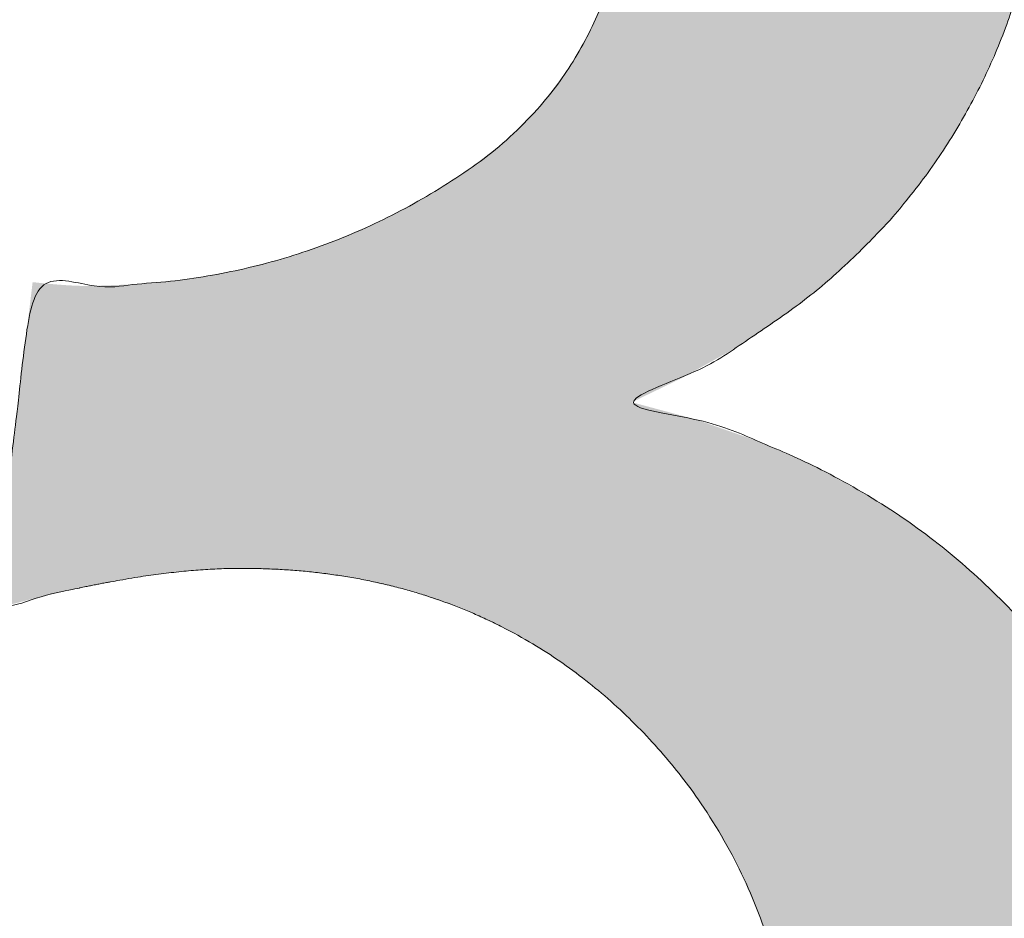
# Model space of a CAD drawing. Header units: inches. Extents: x -467 to -298, y -222 to 20.
# Tile 12 of 57: x -396.447 to -395.618, y 12.867 to 13.624. Entities that reach past the tile are written whole.
import ezdxf

# ---------------------------------------------------------------- set-up
doc = ezdxf.new("R2010")
doc.units = ezdxf.units.IN
doc.header["$LTSCALE"] = 32
doc.header["$MEASUREMENT"] = 0
doc.linetypes.add('Dash Style-1', pattern=[0.083328, 0.041656, -0.041672])
for name, color, linetype, lineweight in [('Black', 7, 'Continuous', 18), ('DashLine', 7, 'Dash Style-1', 13), ('DashLineFill', 7, 'Dash Style-1', 13), ('Drawing', 7, 'Continuous', 18), ('Metal-DeskStructure', 7, 'Continuous', 13), ('None', 7, 'Continuous', 18), ('Plastic-BracketCover', 7, 'Continuous', 13), ('SolidLine', 7, 'Continuous', 15), ('TFL_1', 7, 'Continuous', 13)]:
    doc.layers.add(name, color=color, linetype=linetype, lineweight=lineweight)
pattern_1 = [(45, (0, 0), (-1.61301565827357, 1.935715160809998), []), (45, (-1.0608, 1.0608), (-0.4723460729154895, 0.4167612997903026), [])]

# ---------------------------------------------------------------- blocks, each defined once
blk = doc.blocks.new('1BRPFX-Ped_Plate (2D)')
at = {"layer": 'DashLineFill', "linetype": 'Continuous', "lineweight": 13}
h = blk.add_hatch(dxfattribs=at)
h.set_pattern_fill('Steel', color=253, style=0, pattern_type=2)
h.set_pattern_definition(pattern_1)
edge = h.paths.add_edge_path()
edge.add_arc((-4.145669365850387, -1.704724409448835), 0.125984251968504, 180, 270.0000000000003)
edge.add_line((-4.145669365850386, -1.830708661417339), (4.145669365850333, -1.830708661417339))
edge.add_arc((4.145669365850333, -1.704724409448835), 0.125984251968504, 270.0000000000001, 360)
edge.add_line((4.271653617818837, -1.704724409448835), (4.271653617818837, 1.704724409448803))
edge.add_arc((4.145669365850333, 1.704724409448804), 0.1259842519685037, 359.9999999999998, 450.0000000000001)
edge.add_line((4.145669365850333, 1.830708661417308), (-4.145669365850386, 1.830708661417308))
edge.add_arc((-4.145669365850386, 1.704724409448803), 0.1259842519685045, 89.99999999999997, 179.9999999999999)
edge.add_line((-4.271653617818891, 1.704724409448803), (-4.271653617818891, -1.704724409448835))
at = {"layer": 'SolidLine', "flags": 128}
blk.add_lwpolyline([(1.107956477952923, 0.4952337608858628), (1.085114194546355, 0.4571237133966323), (1.058646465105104, 0.4214361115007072), (1.028808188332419, 0.3885146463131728), (0.9958867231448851, 0.3586763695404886), (0.96019912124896, 0.3322086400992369), (0.9220890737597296, 0.3093663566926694), (0.8819236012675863, 0.2903695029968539), (0.84008951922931, 0.2754010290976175), (0.7969897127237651, 0.2646050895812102), (0.7530392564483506, 0.2580856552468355), (0.7086614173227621, 0.2559055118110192), (0.6642835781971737, 0.2580856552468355), (0.6203331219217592, 0.2646050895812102), (0.5772333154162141, 0.2754010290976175), (0.5353992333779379, 0.2903695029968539), (0.4952337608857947, 0.3093663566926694), (0.4571237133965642, 0.3322086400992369), (0.4214361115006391, 0.3586763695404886), (0.3885146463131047, 0.3885146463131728), (0.3586763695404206, 0.4214361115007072), (0.3322086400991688, 0.4571237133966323), (0.3093663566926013, 0.4952337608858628)], dxfattribs=at)
blk = doc.blocks.new('Group-9')
at = {"layer": 'Plastic-BracketCover', "color": 7}
for points, knots in [([(1.132503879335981, 0.670086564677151), (1.139885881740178, 0.670086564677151), (1.149113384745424, 0.6682410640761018), (1.154649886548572, 0.6645500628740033), (1.15834088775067, 0.6608590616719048), (1.15834088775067, 0.5759669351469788), (1.15834088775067, 0.4947658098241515), (1.23400551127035, 0.4947658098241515), (1.309670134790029, 0.4947658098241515), (1.309670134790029, 0.5722759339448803), (1.309670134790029, 0.6516315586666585), (1.313361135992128, 0.655322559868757), (1.318897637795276, 0.6590135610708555), (1.328123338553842, 0.6608590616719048), (1.341041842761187, 0.6608590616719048), (1.350269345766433, 0.6590135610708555), (1.355805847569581, 0.655322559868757), (1.359496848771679, 0.6516315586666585), (1.359496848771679, 0.5722759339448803), (1.359496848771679, 0.4947658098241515), (1.452693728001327, 0.4947658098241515), (1.547736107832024, 0.4947658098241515), (1.553272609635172, 0.4910766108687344), (1.555118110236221, 0.4836946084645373), (1.55696180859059, 0.4726216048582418), (1.55696180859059, 0.4560120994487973), (1.555118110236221, 0.4449390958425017), (1.553272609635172, 0.4375570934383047), (1.547736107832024, 0.4338660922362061), (1.338274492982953, 0.4338660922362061), (1.117739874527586, 0.4338660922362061), (1.106666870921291, 0.4486300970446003), (1.106666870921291, 0.5565900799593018), (1.106666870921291, 0.6608590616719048), (1.11035787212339, 0.6645500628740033), (1.115894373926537, 0.6682410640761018), (1.126967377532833, 0.670086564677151), (1.132503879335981, 0.670086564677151)], [0, 0, 0, 0.005581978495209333, 0.01116395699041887, 0.0167459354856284, 0.02232791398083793, 0.1451300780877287, 0.1451300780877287, 0.2595592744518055, 0.2595592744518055, 0.3767794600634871, 0.3795704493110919, 0.3823614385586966, 0.3851524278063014, 0.3879434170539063, 0.3900366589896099, 0.3921299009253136, 0.3942231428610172, 0.3963163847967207, 0.4842315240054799, 0.4842315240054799, 0.5899392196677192, 0.5920324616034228, 0.5941257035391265, 0.5962189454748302, 0.598312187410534, 0.5999867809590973, 0.6016613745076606, 0.6033359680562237, 0.6050105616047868, 0.7933998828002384, 0.80512203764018, 0.8168441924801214, 0.9765556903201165, 0.9824167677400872, 0.988277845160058, 0.994138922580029, 1, 1, 1]), ([(1.237695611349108, 0.3644410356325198), (1.272760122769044, 0.3644410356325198), (1.326277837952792, 0.3422950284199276), (1.363187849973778, 0.3016940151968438), (1.385333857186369, 0.2426397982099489), (1.385333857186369, 0.1752790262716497), (1.385333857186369, 0.1503647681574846), (1.465612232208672, 0.1503647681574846), (1.549581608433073, 0.1503647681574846), (1.553272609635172, 0.1466755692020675), (1.555118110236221, 0.1392935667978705), (1.55696180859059, 0.1282205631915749), (1.55696180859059, 0.1116110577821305), (1.555118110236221, 0.1005380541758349), (1.553272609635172, 0.09315605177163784), (1.549581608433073, 0.08946505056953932), (1.339197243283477, 0.08946505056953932), (1.119585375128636, 0.08946505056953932), (1.106666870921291, 0.1042290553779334), (1.106666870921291, 0.161438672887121), (1.106666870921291, 0.2241847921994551), (1.11035787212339, 0.2500218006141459), (1.117739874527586, 0.2869300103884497), (1.139885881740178, 0.3238400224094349), (1.171259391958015, 0.3515225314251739), (1.213704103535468, 0.3644410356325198), (1.237695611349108, 0.3644410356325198)], [0, 0, 0, 0.06626756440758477, 0.13253512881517, 0.1988026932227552, 0.2650702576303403, 0.3039664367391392, 0.3039664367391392, 0.4292971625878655, 0.4350595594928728, 0.4408219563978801, 0.4465843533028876, 0.4523467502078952, 0.456956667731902, 0.4615665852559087, 0.4661765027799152, 0.4707864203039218, 0.728938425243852, 0.745073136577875, 0.7612078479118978, 0.8451067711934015, 0.8709223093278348, 0.8967378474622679, 0.922553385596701, 0.948368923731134, 0.9741844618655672, 1, 1, 1]), ([(1.243232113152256, 0.3016940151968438), (1.215549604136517, 0.3016940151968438), (1.178641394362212, 0.2813935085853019), (1.162031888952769, 0.2518673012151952), (1.156495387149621, 0.2204937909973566), (1.156495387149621, 0.1771245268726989), (1.156495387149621, 0.1503647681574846), (1.24600036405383, 0.1503647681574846), (1.335505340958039, 0.1503647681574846), (1.335505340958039, 0.1771245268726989), (1.335505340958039, 0.2297212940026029), (1.322586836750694, 0.2666295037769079), (1.296751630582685, 0.2906210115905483), (1.263532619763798, 0.3016940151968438), (1.243232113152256, 0.3016940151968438)], [0, 0, 0, 0.05309765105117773, 0.1061953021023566, 0.1592929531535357, 0.2123906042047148, 0.29793681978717, 0.29793681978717, 0.5840684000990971, 0.5840684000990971, 0.6696146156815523, 0.7522109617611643, 0.8348073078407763, 0.917403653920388, 1, 1, 1]), ([(1.545890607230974, 0.02645157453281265), (1.549581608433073, 0.02645157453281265), (1.553272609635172, 0.02460607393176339), (1.555118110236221, 0.01722587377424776), (1.55696180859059, 0.004307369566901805), (1.55696180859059, -0.01414763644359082), (1.555118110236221, -0.02522064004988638), (1.553272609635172, -0.03260264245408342), (1.547736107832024, -0.03629364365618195), (1.542199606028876, -0.03813914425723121), (1.489603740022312, -0.05843965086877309), (1.437007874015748, -0.07874015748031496), (1.418552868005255, -0.08612215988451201), (1.389024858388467, -0.1008843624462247), (1.366878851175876, -0.1230303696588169), (1.355805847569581, -0.1525583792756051), (1.355805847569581, -0.1922366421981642), (1.355805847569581, -0.2116143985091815), (1.450848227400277, -0.2116143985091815), (1.549581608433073, -0.2116143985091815), (1.553272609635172, -0.2153035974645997), (1.555118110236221, -0.2226855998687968), (1.55696180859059, -0.2337586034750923), (1.55696180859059, -0.2503681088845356), (1.555118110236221, -0.2614411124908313), (1.553272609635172, -0.2688231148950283), (1.549581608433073, -0.2725141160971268), (1.338274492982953, -0.2725141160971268), (1.117739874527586, -0.2725141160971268), (1.106666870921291, -0.2577501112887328), (1.106666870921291, -0.202385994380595), (1.106666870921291, -0.137794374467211), (1.10851237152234, -0.1156483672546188), (1.11035787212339, -0.1064208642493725), (1.114048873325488, -0.08058565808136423), (1.13434937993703, -0.03998464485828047), (1.163877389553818, -0.01414763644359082), (1.202631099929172, 0.0006163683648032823), (1.246923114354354, 0.0006163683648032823), (1.28383312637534, -0.01230213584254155), (1.311515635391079, -0.03444814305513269), (1.329968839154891, -0.06766715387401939), (1.337350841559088, -0.08612215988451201), (1.342887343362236, -0.07504915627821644), (1.35765134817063, -0.05659415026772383), (1.377951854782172, -0.04183014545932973), (1.405634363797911, -0.0289116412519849), (1.422243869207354, -0.02152963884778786), (1.471148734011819, -0.001229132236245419), (1.520053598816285, 0.01907137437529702), (1.532972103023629, 0.02460607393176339), (1.544045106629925, 0.02645157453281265), (1.545890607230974, 0.02645157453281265)], [0, 0, 0, 0.004017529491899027, 0.008035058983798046, 0.01205258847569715, 0.01607011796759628, 0.02008764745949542, 0.02410517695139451, 0.02812270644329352, 0.03214023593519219, 0.03214023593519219, 0.07095094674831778, 0.07095094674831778, 0.08463415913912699, 0.09831737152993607, 0.1120005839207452, 0.1256837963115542, 0.138745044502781, 0.138745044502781, 0.202806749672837, 0.2052946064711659, 0.2077824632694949, 0.2102703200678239, 0.2127581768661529, 0.2147484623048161, 0.2167387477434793, 0.2187290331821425, 0.2207193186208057, 0.3326714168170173, 0.3396374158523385, 0.3466034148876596, 0.3918815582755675, 0.4075550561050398, 0.4232285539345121, 0.4232285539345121, 0.4666960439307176, 0.5101635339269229, 0.553631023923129, 0.5970985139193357, 0.640566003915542, 0.6840334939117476, 0.7275009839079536, 0.7709684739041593, 0.7709684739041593, 0.7980418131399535, 0.8251151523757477, 0.8521884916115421, 0.8792618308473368, 0.8792618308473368, 0.958132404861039, 0.958132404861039, 0.9790662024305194, 1, 1, 1]), ([(1.232159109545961, -0.06213065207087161), (1.204476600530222, -0.06213065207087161), (1.169413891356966, -0.08612215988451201), (1.160186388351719, -0.1138028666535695), (1.15834088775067, -0.1230303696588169), (1.156495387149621, -0.1451763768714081), (1.156495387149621, -0.1867001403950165), (1.156495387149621, -0.2116143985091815), (1.2321600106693, -0.2116143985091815), (1.30782463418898, -0.2116143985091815), (1.30782463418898, -0.183009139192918), (1.30782463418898, -0.130412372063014), (1.296751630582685, -0.09719336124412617), (1.274605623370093, -0.07320365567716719), (1.246923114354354, -0.06213065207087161), (1.232159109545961, -0.06213065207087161)], [0, 0, 0, 0.1425152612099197, 0.2850305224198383, 0.2850305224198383, 0.3309930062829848, 0.3769554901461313, 0.4458992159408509, 0.4458992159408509, 0.6552813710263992, 0.6552813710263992, 0.7344389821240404, 0.8008292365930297, 0.8672194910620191, 0.9336097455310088, 1, 1, 1])]:
    blk.add_open_spline(points, degree=2, knots=knots, dxfattribs=at)
blk = doc.blocks.new('1BRPFY-Leg_Plate (2D)')
at = {"layer": 'DashLineFill', "linetype": 'Continuous', "lineweight": 13}
h = blk.add_hatch(dxfattribs=at)
h.set_pattern_fill('Steel', color=253, style=0, pattern_type=2)
h.set_pattern_definition(pattern_1)
edge = h.paths.add_edge_path()
edge.add_arc((-1.704724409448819, -1.704724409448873), 0.125984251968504, 179.9999999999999, 269.9999999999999)
edge.add_line((-1.704724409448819, -1.830708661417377), (1.704724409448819, -1.830708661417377))
edge.add_arc((1.704724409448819, -1.704724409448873), 0.125984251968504, 270.0000000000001, 360.0000000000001)
edge.add_line((1.830708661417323, -1.704724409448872), (1.830708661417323, 1.704724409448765))
edge.add_arc((1.704724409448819, 1.704724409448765), 0.1259842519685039, 0, 90)
edge.add_line((1.704724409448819, 1.830708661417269), (-1.704724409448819, 1.830708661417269))
edge.add_arc((-1.704724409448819, 1.704724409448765), 0.1259842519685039, 90, 180)
edge.add_line((-1.830708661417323, 1.704724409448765), (-1.830708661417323, -1.704724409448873))
at = {"layer": 'DashLineFill', "flags": 128}
blk.add_lwpolyline([(-1.830708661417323, -1.704724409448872, 0.414213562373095), (-1.704724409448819, -1.830708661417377), (1.704724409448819, -1.830708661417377, 0.414213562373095), (1.830708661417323, -1.704724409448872), (1.830708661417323, 1.704724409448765, 0.414213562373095), (1.704724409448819, 1.830708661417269), (-1.704724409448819, 1.830708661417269, 0.414213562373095), (-1.830708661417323, 1.704724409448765)], format="xyb", close=True, dxfattribs=at)
at = {"layer": 'Plastic-BracketCover', "color": 7}
blk.add_blockref('Group-9', (0, 0), dxfattribs=at)
blk = doc.blocks.new('Group-12')
at = {"layer": 'Black', "color": 7}
for name in ['1BRPFX-Ped_Plate (2D)', '1BRPFY-Leg_Plate (2D)']:
    blk.add_blockref(name, (8.976377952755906, -5.31496062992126), dxfattribs=at)
blk = doc.blocks.new('Group-13')
at = {"layer": 'None'}
blk.add_blockref('Group-12', (0, 0), dxfattribs=at)
blk = doc.blocks.new('SL Low Storage (2D)')
at = {"layer": 'None'}
blk.add_blockref('Group-13', (0, 0), dxfattribs=at)
at = {"layer": 'Drawing', "color": 0, "flags": 1}
for tag in ['Tag', 'Catalog', 'Option1', 'Option2', 'Option3', 'Option4', 'Option5', 'Option6', 'Option7', 'Option8', 'Option9', 'Option10', 'Option11', 'Option12', 'Custom', 'FinishGroup', 'Discount', 'Item2', 'Item3', 'Item6', 'Item9', 'Item10', 'Item12', 'Item13', 'Item16', 'Item19', 'Item20', 'Item21', 'Item22', 'Item23', 'Item24', 'Item25', 'Item8', 'Item18', 'Item1', 'Item4', 'Item5', 'Item7', 'Item11', 'Item14', 'Item15', 'Item17']:
    blk.add_attdef(tag, (-47.02492789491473, 4.938103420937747), '', height=0.007086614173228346, dxfattribs=at)
blk = doc.blocks.new('TLLegSleeve (2D)')
at = {"layer": 'DashLineFill', "linetype": 'Continuous', "lineweight": 13}
h = blk.add_hatch(dxfattribs=at)
h.set_pattern_fill('Steel', color=253, style=0, pattern_type=2)
h.set_pattern_definition(pattern_1)
edge = h.paths.add_edge_path()
edge.add_line((1.08267716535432, 1.402343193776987), (1.08267716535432, 2.913385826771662))
edge.add_arc((-1.707523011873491e-13, 2.913385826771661), 1.08267716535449, 4.479377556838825e-14, 180)
edge.add_line((-1.082677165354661, 2.913385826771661), (-1.08267716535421, 1.402343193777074))
edge.add_arc((-1.332267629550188e-15, 2.886579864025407e-15), 1.771653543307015, 127.6698869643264, 412.330113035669)
edge.add_line((1.08267716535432, 1.402343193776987), (1.08267716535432, 1.402343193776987))
edge = h.paths.add_edge_path()
edge.add_arc((1.665334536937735e-15, 2.91338582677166), 0.7480314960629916, 180, 360)
edge.add_arc((1.665334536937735e-15, 2.91338582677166), 0.7480314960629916, 9.54166404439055e-15, 180)
edge.add_line((-0.7480314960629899, 2.91338582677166), (-0.7480314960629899, 2.91338582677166))
edge = h.paths.add_edge_path()
edge.add_arc((-1.723066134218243e-13, 5.70119602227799e-16), 1.437007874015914, 180, 360)
edge.add_arc((-1.723066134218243e-13, 9.149983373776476e-17), 1.437007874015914, 9.541664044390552e-15, 180)
edge.add_line((-1.437007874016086, 3.308097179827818e-16), (-1.437007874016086, 3.308097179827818e-16))
at = {"layer": 'DashLine', "color": 8, "flags": 128}
blk.add_lwpolyline([(1.653543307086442, 1.118599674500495e-14), (1.645581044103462, -0.1620755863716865), (1.621770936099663, -0.3225902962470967), (1.582342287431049, -0.4799982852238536), (1.527674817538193, -0.6327836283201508), (1.45829500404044, -0.7794749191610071), (1.374871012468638, -0.9186594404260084), (1.278206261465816, -1.048996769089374), (1.169231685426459, -1.169231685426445), (1.048996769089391, -1.278206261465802), (0.918659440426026, -1.374871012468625), (0.7794749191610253, -1.458295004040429), (0.6327836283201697, -1.527674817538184), (0.4799982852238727, -1.582342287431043), (0.3225902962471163, -1.621770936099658), (0.1620755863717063, -1.645581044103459), (8.723964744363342e-15, -1.653543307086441), (-0.162075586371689, -1.645581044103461), (-0.3225902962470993, -1.621770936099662), (-0.4799982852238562, -1.582342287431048), (-0.6327836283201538, -1.527674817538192), (-0.7794749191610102, -1.458295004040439), (-0.9186594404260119, -1.374871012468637), (-1.048996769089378, -1.278206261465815), (-1.169231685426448, -1.169231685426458), (-1.278206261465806, -1.048996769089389), (-1.374871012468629, -0.9186594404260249), (-1.458295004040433, -0.7794749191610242), (-1.527674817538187, -0.6327836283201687), (-1.582342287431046, -0.4799982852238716), (-1.621770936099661, -0.3225902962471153), (-1.645581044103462, -0.1620755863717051), (-1.653543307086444, -7.741682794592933e-15), (-1.645581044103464, 0.1620755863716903), (-1.621770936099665, 0.3225902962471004), (-1.582342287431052, 0.4799982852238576), (-1.527674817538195, 0.6327836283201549), (-1.458295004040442, 0.7794749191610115), (-1.37487101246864, 0.918659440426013), (-1.278206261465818, 1.048996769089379), (-1.169231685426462, 1.169231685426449), (-1.048996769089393, 1.278206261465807), (-0.9186594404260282, 1.37487101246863), (-0.7794749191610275, 1.458295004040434), (-0.6327836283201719, 1.527674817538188), (-0.479998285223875, 1.582342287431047), (-0.3225902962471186, 1.621770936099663), (-0.1620755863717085, 1.645581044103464), (-1.096189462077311e-14, 1.653543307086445), (0.1620755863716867, 1.645581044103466), (0.3225902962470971, 1.621770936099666), (0.479998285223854, 1.582342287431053), (0.6327836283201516, 1.527674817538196), (0.7794749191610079, 1.458295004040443), (0.9186594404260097, 1.374871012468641), (1.048996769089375, 1.278206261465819), (1.169231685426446, 1.169231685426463), (1.278206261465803, 1.048996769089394), (1.374871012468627, 0.9186594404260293), (1.458295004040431, 0.7794749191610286), (1.527674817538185, 0.6327836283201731), (1.582342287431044, 0.4799982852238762), (1.621770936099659, 0.3225902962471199), (1.64558104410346, 0.1620755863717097)], close=True, dxfattribs=at)
at = {"layer": 'DashLineFill', "flags": 128}
for points in [[(1.08267716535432, 1.402343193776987), (1.08267716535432, 2.913385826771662, 0.9999999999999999), (-1.082677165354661, 2.913385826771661), (-1.08267716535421, 1.402343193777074, 2.931618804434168), (1.08267716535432, 1.402343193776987)], [(-1.437007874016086, 3.308097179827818e-16, 0.9999999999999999), (1.437007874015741, 3.308097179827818e-16, 0.9999999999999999), (-1.437007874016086, 3.308097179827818e-16)]]:
    blk.add_lwpolyline(points, format="xyb", close=True, dxfattribs=at)
blk = doc.blocks.new('Group-14')
at = {"layer": 'SolidLine', "flags": 128}
blk.add_lwpolyline([(7.322834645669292, -5.31496062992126, -0.414213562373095), (9.015748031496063, -3.622047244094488, -0.414213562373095), (10.70866141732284, -5.31496062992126, -0.414213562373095), (9.015748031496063, -7.007874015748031, -0.414213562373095)], format="xyb", close=True, dxfattribs=at)
at = {"layer": 'TFL_1', "color": 7}
blk.add_blockref('TLLegSleeve (2D)', (9.015748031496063, -5.31496062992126), dxfattribs=at)
blk = doc.blocks.new('Group-15')
at = {"layer": 'None'}
blk.add_blockref('Group-14', (0, 0), dxfattribs=at)
blk = doc.blocks.new('SL Lowboy Top (2D)')
at = {"layer": 'None'}
blk.add_blockref('Group-15', (0, 0), dxfattribs=at)
at = {"layer": 'Drawing', "color": 0, "flags": 1}
for tag in ['Tag', 'Catalog', 'Option1', 'Option2', 'Option3', 'Option4', 'Option5', 'Option6', 'Option7', 'Option8', 'Option9', 'Option10', 'Option11', 'Option12', 'Custom', 'FinishGroup', 'Discount', 'Item2', 'Item3', 'Item6', 'Item9', 'Item10', 'Item12', 'Item13', 'Item16', 'Item19', 'Item20', 'Item21', 'Item22', 'Item23', 'Item24', 'Item25', 'Item8', 'Item18', 'Item1', 'Item4', 'Item5', 'Item7', 'Item11', 'Item14', 'Item15', 'Item17']:
    blk.add_attdef(tag, (-47.02492789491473, 9.438103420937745), '', height=0.007086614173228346, dxfattribs=at)
blk = doc.blocks.new('Group-34')
at = {"layer": 'Metal-DeskStructure', "color": 7, "flags": 128}
blk.add_lwpolyline([(0.8051100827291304, 0.3242076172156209), (0.6569804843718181, -0.1001143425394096), (0.9545622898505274, -0.1001143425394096)], close=True, dxfattribs=at)
at = {"layer": 'Metal-DeskStructure', "color": 7}
blk.add_open_spline([(1.174112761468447, -0.3918349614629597), (1.184693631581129, -0.4210075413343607), (1.168822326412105, -0.4369198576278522), (1.14501536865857, -0.439571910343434), (1.104014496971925, -0.439571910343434), (1.078886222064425, -0.4369198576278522), (1.066982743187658, -0.4329417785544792), (1.060369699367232, -0.4236595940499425), (1.057724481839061, -0.4170294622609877), (1.021353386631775, -0.3010040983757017), (0.9849822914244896, -0.1849787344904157), (0.807093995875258, -0.1849787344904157), (0.6292057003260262, -0.1849787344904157), (0.5941572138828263, -0.2996780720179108), (0.5591087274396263, -0.4143774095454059), (0.5564635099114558, -0.4210075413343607), (0.5498504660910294, -0.4302897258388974), (0.5379469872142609, -0.4369198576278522), (0.5141400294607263, -0.439571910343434), (0.477108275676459, -0.439571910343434), (0.4519787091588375, -0.4355938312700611), (0.4427204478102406, -0.4249856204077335), (0.4427204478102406, -0.4050952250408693), (0.4480108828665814, -0.3905089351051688), (0.5915119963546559, 0.0006630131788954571), (0.7350131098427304, 0.3918349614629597), (0.7376583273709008, 0.3971390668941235), (0.7469165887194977, 0.4037691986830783), (0.7627866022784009, 0.4077472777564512), (0.789238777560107, 0.4090720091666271), (0.8302396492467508, 0.4090720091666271), (0.8580131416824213, 0.4077472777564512), (0.8752070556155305, 0.4037691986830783), (0.8844653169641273, 0.3971390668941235), (0.8871105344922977, 0.3918349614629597), (1.030611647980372, 0), (1.174112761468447, -0.3918349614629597)], degree=2, knots=[0, 0, 0, 0.01595318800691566, 0.02392978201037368, 0.03190637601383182, 0.03938443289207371, 0.04686248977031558, 0.05434054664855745, 0.06181860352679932, 0.06181860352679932, 0.1891978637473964, 0.1891978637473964, 0.3755520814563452, 0.3755520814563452, 0.5011946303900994, 0.5011946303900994, 0.5086726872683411, 0.5161507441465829, 0.5236288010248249, 0.5311068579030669, 0.5385854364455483, 0.5460640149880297, 0.5535425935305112, 0.5610211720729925, 0.5610211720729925, 0.7618481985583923, 0.7618481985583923, 0.7647050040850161, 0.7675618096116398, 0.7704186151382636, 0.7732754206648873, 0.7763226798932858, 0.7793699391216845, 0.7824171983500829, 0.7854644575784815, 0.7854644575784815, 1, 1, 1], dxfattribs=at)
blk = doc.blocks.new('TL14_lower_leg (2D)')
at = {"layer": 'DashLine', "flags": 128}
blk.add_lwpolyline([(-1.777195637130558e-14, 1.377952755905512), (0.1350629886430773, 1.371317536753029), (0.2688252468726, 1.351475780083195), (0.3999985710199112, 1.318618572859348), (0.5273196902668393, 1.27306234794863), (0.649562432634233, 1.215245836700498), (0.7655495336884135, 1.14572584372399), (0.8741639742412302, 1.065171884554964), (0.9743597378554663, 0.9743597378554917), (1.065171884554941, 0.8741639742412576), (1.14572584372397, 0.7655495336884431), (1.215245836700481, 0.6495624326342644), (1.273062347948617, 0.5273196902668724), (1.318618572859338, 0.3999985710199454), (1.351475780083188, 0.2688252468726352), (1.371317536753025, 0.1350629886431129), (1.377952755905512, 1.783045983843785e-14), (1.371317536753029, -0.1350629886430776), (1.351475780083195, -0.2688252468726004), (1.318618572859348, -0.3999985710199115), (1.27306234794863, -0.5273196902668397), (1.215245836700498, -0.6495624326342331), (1.145725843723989, -0.7655495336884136), (1.065171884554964, -0.8741639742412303), (0.9743597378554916, -0.9743597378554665), (0.8741639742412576, -1.065171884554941), (0.7655495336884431, -1.14572584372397), (0.6495624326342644, -1.215245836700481), (0.5273196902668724, -1.273062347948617), (0.3999985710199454, -1.318618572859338), (0.2688252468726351, -1.351475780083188), (0.135062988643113, -1.371317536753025), (1.777195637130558e-14, -1.377952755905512), (-0.1350629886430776, -1.371317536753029), (-0.2688252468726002, -1.351475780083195), (-0.3999985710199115, -1.318618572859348), (-0.5273196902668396, -1.27306234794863), (-0.6495624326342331, -1.215245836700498), (-0.7655495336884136, -1.14572584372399), (-0.8741639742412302, -1.065171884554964), (-0.9743597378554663, -0.9743597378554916), (-1.065171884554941, -0.8741639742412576), (-1.14572584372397, -0.7655495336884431), (-1.215245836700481, -0.6495624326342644), (-1.273062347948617, -0.5273196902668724), (-1.318618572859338, -0.3999985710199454), (-1.351475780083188, -0.2688252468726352), (-1.371317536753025, -0.1350629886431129), (-1.377952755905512, -1.783045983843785e-14), (-1.371317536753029, 0.1350629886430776), (-1.351475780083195, 0.2688252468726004), (-1.318618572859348, 0.3999985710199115), (-1.27306234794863, 0.5273196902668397), (-1.215245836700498, 0.6495624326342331), (-1.145725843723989, 0.7655495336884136), (-1.065171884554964, 0.8741639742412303), (-0.9743597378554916, 0.9743597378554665), (-0.8741639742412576, 1.065171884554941), (-0.7655495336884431, 1.14572584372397), (-0.6495624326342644, 1.215245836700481), (-0.5273196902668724, 1.273062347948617), (-0.3999985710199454, 1.318618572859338), (-0.2688252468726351, 1.351475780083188), (-0.135062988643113, 1.371317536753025)], close=True, dxfattribs=at)
at = {"layer": 'Metal-DeskStructure', "color": 7}
blk.add_blockref('Group-34', (0, 0), dxfattribs=at)
blk = doc.blocks.new('Group-35')
at = {"layer": 'DashLineFill', "linetype": 'Continuous', "lineweight": 13}
h = blk.add_hatch(dxfattribs=at)
h.set_pattern_fill('Steel', color=253, style=0, pattern_type=2)
h.set_pattern_definition(pattern_1)
h.paths.add_polyline_path([(-2.066929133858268, 1.397637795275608), (2.066929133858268, 1.397637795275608), (2.066929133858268, 0.1377952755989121), (2.106299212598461, 0.1377952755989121), (2.106299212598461, -0.1377952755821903), (2.066929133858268, -0.1377952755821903), (2.066929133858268, -5.275590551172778), (2.106299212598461, -5.275590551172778), (2.106299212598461, -5.55118110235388), (2.066929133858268, -5.55118110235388), (2.066929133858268, -5.82677165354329), (-2.066929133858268, -5.82677165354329), (-2.066929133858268, -5.55118110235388), (-2.106299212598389, -5.55118110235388), (-2.106299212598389, -5.275590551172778), (-2.066929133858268, -5.275590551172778), (-2.066929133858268, -0.1377952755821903), (-2.106299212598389, -0.1377952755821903), (-2.106299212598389, 0.1377952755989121), (-2.066929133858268, 0.1377952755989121)])
blk = doc.blocks.new('TL14_upper_leg (2D)')
at = {"layer": 'DashLine', "flags": 128}
blk.add_lwpolyline([(0, 1.22047244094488), (0.1196272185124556, 1.214595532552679), (0.2381023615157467, 1.197021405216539), (0.3542844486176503, 1.167919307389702), (0.4670545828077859, 1.127569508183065), (0.5753267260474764, 1.076360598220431), (0.6780581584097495, 1.01478574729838), (0.7742595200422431, 0.9434379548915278), (0.8630043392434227, 0.8630043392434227), (0.9434379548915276, 0.7742595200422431), (1.01478574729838, 0.6780581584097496), (1.076360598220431, 0.5753267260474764), (1.127569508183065, 0.467054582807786), (1.167919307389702, 0.3542844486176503), (1.197021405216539, 0.2381023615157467), (1.214595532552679, 0.1196272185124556), (1.22047244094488, 7.47323834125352e-17), (1.214595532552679, -0.1196272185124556), (1.197021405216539, -0.2381023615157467), (1.167919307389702, -0.3542844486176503), (1.127569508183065, -0.467054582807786), (1.076360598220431, -0.5753267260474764), (1.01478574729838, -0.6780581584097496), (0.9434379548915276, -0.7742595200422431), (0.8630043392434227, -0.8630043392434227), (0.7742595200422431, -0.9434379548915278), (0.6780581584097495, -1.01478574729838), (0.5753267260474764, -1.076360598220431), (0.4670545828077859, -1.127569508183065), (0.3542844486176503, -1.167919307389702), (0.2381023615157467, -1.197021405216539), (0.1196272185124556, -1.214595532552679), (0, -1.22047244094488), (-0.1196272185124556, -1.214595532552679), (-0.2381023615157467, -1.197021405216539), (-0.3542844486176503, -1.167919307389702), (-0.4670545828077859, -1.127569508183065), (-0.5753267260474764, -1.076360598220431), (-0.6780581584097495, -1.01478574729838), (-0.7742595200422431, -0.9434379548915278), (-0.8630043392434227, -0.8630043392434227), (-0.9434379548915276, -0.7742595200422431), (-1.01478574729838, -0.6780581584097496), (-1.076360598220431, -0.5753267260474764), (-1.127569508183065, -0.467054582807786), (-1.167919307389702, -0.3542844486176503), (-1.197021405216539, -0.2381023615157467), (-1.214595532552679, -0.1196272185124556), (-1.22047244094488, 7.47323834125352e-17), (-1.214595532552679, 0.1196272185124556), (-1.197021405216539, 0.2381023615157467), (-1.167919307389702, 0.3542844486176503), (-1.127569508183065, 0.467054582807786), (-1.076360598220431, 0.5753267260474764), (-1.01478574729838, 0.6780581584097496), (-0.9434379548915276, 0.7742595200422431), (-0.8630043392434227, 0.8630043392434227), (-0.7742595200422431, 0.9434379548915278), (-0.6780581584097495, 1.01478574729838), (-0.5753267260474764, 1.076360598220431), (-0.4670545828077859, 1.127569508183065), (-0.3542844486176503, 1.167919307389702), (-0.2381023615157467, 1.197021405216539), (-0.1196272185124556, 1.214595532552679)], close=True, dxfattribs=at)
at = {"layer": 'DashLine', "color": 7}
blk.add_blockref('Group-35', (0, 0), dxfattribs=at)
blk = doc.blocks.new('Group-43')
at = {"layer": 'SolidLine', "color": 7}
for points, knots in [([(1.282296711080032, 6.056467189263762), (1.31182291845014, 6.056467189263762), (1.370878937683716, 6.049085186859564), (1.426242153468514, 6.032475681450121), (1.474225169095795, 6.004793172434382), (1.509289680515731, 5.962348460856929), (1.531433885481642, 5.903292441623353), (1.531433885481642, 5.849774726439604), (1.525897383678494, 5.822092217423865), (1.517594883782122, 5.788873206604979), (1.509289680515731, 5.777800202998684), (1.498216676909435, 5.774109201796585), (1.481607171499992, 5.774109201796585), (1.472379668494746, 5.775954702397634), (1.466843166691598, 5.777800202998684), (1.464997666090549, 5.781491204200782), (1.464997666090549, 5.788873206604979), (1.470534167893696, 5.801791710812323), (1.477916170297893, 5.823937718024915), (1.481607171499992, 5.851618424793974), (1.481607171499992, 5.903292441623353), (1.455770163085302, 5.951275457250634), (1.413323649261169, 5.980801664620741), (1.356114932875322, 5.997411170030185), (1.322895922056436, 5.997411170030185), (1.333968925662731, 5.978956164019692), (1.350578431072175, 5.927283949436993), (1.350578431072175, 5.857154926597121), (1.330277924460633, 5.805482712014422), (1.295213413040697, 5.775954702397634), (1.247232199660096, 5.76119069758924), (1.18817618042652, 5.76119069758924), (1.134658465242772, 5.779645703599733), (1.094057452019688, 5.816555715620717), (1.070065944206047, 5.871918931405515), (1.070065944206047, 5.940202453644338), (1.082984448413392, 5.982647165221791), (1.110666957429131, 6.015866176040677), (1.147576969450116, 6.038012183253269), (1.195558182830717, 6.050930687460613), (1.250923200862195, 6.056467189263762), (1.282296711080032, 6.056467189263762)], [0, 0, 0, 0.05434160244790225, 0.1086832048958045, 0.1630248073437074, 0.2173664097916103, 0.2717080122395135, 0.3260496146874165, 0.3467486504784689, 0.3674476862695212, 0.4088457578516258, 0.4295447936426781, 0.4502438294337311, 0.4668030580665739, 0.4833622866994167, 0.4999215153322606, 0.5164807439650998, 0.5330399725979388, 0.5495992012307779, 0.566158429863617, 0.5827176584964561, 0.6125242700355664, 0.6423308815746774, 0.6721374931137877, 0.7019441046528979, 0.7019441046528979, 0.7212553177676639, 0.74056653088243, 0.7620234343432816, 0.7834803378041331, 0.8049372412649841, 0.8263941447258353, 0.8478510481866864, 0.8693079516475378, 0.8907648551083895, 0.912221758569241, 0.9268514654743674, 0.9414811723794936, 0.9561108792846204, 0.970740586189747, 0.9853702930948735, 1, 1, 1]), ([(1.276760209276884, 5.995565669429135), (1.232468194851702, 5.995565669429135), (1.141116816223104, 5.978957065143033), (1.116203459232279, 5.929129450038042), (1.116203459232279, 5.884837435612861), (1.132812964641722, 5.851618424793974), (1.160495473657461, 5.831319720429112), (1.195558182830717, 5.822092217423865), (1.234313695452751, 5.822092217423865), (1.267532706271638, 5.831319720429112), (1.291522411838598, 5.849774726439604), (1.304440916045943, 5.881146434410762), (1.304440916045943, 5.930974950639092), (1.28783321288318, 5.978956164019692), (1.276760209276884, 5.995565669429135)], [0, 0, 0, 0.06600660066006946, 0.1980198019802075, 0.2640264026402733, 0.3300330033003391, 0.3960396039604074, 0.4620462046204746, 0.5280528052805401, 0.6006600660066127, 0.6732673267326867, 0.7458745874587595, 0.8184818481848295, 0.9092409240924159, 1, 1, 1])]:
    blk.add_open_spline(points, degree=2, knots=knots, dxfattribs=at)
blk = doc.blocks.new('1BRPT9-Bracket (2D)')
at = {"layer": 'DashLineFill', "linetype": 'Continuous', "lineweight": 13}
h = blk.add_hatch(dxfattribs=at)
h.set_pattern_fill('Steel', color=253, style=0, pattern_type=2)
h.set_pattern_definition(pattern_1)
edge = h.paths.add_edge_path()
edge.add_arc((1.677931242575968, -8.488188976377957), 0.2519685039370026, 269.999999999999, 360.0000000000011)
edge.add_line((1.929899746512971, -8.488188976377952), (1.929899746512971, -7.480314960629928))
edge.add_line((1.929899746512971, -7.480314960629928), (2.323600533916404, -7.480314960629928))
edge.add_line((2.323600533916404, -7.480314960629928), (2.323600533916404, 7.461135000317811))
edge.add_line((2.323600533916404, 7.461135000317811), (1.929899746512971, 7.480314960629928))
edge.add_line((1.929899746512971, 7.480314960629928), (1.929899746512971, 8.488188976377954))
edge.add_arc((1.677931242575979, 8.488188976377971), 0.2519685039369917, 359.999999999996, 450.0000000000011)
edge.add_line((1.677931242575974, 8.740157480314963), (-2.32206875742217, 8.740157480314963))
edge.add_line((-2.32206875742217, 8.740157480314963), (-2.32206875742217, -8.74015748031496))
edge.add_line((-2.32206875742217, -8.74015748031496), (1.677931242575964, -8.74015748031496))
at = {"layer": 'SolidLine', "color": 7}
blk.add_blockref('Group-43', (0, 0), dxfattribs=at)
blk = doc.blocks.new('Group-57')
at = {"layer": 'Metal-DeskStructure', "linetype": 'Continuous', "lineweight": 0, "true_color": 0xff0000}
blk.add_hatch(color=1, dxfattribs=at).paths.add_polyline_path([(0.3681247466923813, -0.5856299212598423), (0.7126129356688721, -0.5167322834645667), (0.7261117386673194, -0.5785483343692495), (0.7413094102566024, -0.6358900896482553), (0.7582059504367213, -0.6887575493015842), (0.7768013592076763, -0.737150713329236), (0.7970956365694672, -0.7810695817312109), (0.8190887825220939, -0.8205141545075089), (0.8427807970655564, -0.8554844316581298), (0.868171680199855, -0.8859804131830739), (0.8960520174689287, -0.9124730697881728), (0.9272123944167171, -0.9354333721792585), (0.9616528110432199, -0.954861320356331), (0.9993732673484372, -0.9707569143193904), (1.040373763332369, -0.9831201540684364), (1.084654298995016, -0.9919510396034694), (1.132214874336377, -0.9972495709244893), (1.183055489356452, -0.9990157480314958), (1.241793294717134, -0.9966944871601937), (1.296897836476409, -0.9897307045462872), (1.348369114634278, -0.9781244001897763), (1.39620712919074, -0.9618755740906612), (1.440411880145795, -0.9409842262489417), (1.480983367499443, -0.9154503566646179), (1.517921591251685, -0.8852739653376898), (1.551226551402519, -0.8504550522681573), (1.580746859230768, -0.8122047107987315), (1.60633112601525, -0.7717340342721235), (1.627979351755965, -0.7290430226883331), (1.645691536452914, -0.6841316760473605), (1.659467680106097, -0.6369999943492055), (1.669307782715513, -0.5876479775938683), (1.675211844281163, -0.5360756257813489), (1.677179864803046, -0.4822829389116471), (1.675110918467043, -0.4309545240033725), (1.668904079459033, -0.38193054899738), (1.658559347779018, -0.3352110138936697), (1.644076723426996, -0.2907959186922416), (1.625456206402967, -0.2486852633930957), (1.602697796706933, -0.208879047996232), (1.575801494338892, -0.1713772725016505), (1.544767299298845, -0.1361799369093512), (1.510537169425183, -0.1042626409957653), (1.474053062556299, -0.07660098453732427), (1.435314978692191, -0.05319496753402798), (1.39432291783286, -0.03404458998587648), (1.351076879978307, -0.01914985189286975), (1.30557686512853, -0.008510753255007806), (1.257822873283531, -0.002127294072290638), (1.207814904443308, 5.256552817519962e-07), (1.186183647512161, -0.0005377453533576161), (1.163273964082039, -0.00215255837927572), (1.139085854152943, -0.004843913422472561), (1.113619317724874, -0.008611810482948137), (1.086874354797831, -0.01345624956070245), (1.058850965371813, -0.0193772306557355), (1.029549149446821, -0.02637475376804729), (0.9989689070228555, -0.0344488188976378), (1.032341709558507, 0.2411417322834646), (1.039423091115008, 0.2403850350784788), (1.046134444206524, 0.2397292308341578), (1.052475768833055, 0.2391743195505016), (1.058447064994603, 0.2387203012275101), (1.064048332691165, 0.2383671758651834), (1.069279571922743, 0.2381149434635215), (1.074140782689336, 0.2379636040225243), (1.078631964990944, 0.2379131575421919), (1.122231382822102, 0.2394186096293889), (1.164754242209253, 0.2439349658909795), (1.206200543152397, 0.251462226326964), (1.246570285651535, 0.2620003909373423), (1.285863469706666, 0.2755494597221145), (1.32408009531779, 0.2921094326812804), (1.361220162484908, 0.3116803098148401), (1.397283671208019, 0.3342620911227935), (1.430588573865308, 0.3599725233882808), (1.459452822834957, 0.3889293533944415), (1.483876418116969, 0.4211325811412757), (1.503859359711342, 0.4565822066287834), (1.519401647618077, 0.4952782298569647), (1.530503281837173, 0.5372206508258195), (1.537164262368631, 0.5824094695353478), (1.53938458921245, 0.6308446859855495), (1.537668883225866, 0.669818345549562), (1.532521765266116, 0.7070762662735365), (1.523943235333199, 0.7426184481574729), (1.511933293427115, 0.7764448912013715), (1.496491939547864, 0.808555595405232), (1.477619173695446, 0.8389505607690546), (1.455314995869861, 0.8676297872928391), (1.42957940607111, 0.8945932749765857), (1.401135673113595, 0.9190672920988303), (1.370707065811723, 0.9402781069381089), (1.338293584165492, 0.9582257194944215), (1.303895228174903, 0.9729101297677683), (1.267511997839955, 0.9843313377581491), (1.22914389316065, 0.992489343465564), (1.188790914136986, 0.9973841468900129), (1.146453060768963, 0.9990157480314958), (1.1042920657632, 0.9974009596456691), (1.063930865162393, 0.9925565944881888), (1.025369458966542, 0.9844826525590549), (0.9886078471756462, 0.9731791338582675), (0.9536460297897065, 0.9586460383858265), (0.9204840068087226, 0.9408833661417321), (0.8891217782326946, 0.919891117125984), (0.8595593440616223, 0.8956692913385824), (0.8321835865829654, 0.8682178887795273), (0.8073813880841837, 0.8375369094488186), (0.7851527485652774, 0.8036263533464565), (0.765497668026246, 0.7664862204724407), (0.7484161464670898, 0.7261165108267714), (0.7339081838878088, 0.6825172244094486), (0.7219737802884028, 0.6356883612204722), (0.7126129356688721, 0.5856299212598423), (0.3681247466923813, 0.6545275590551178), (0.3846849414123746, 0.7262006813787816), (0.4058371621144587, 0.7937358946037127), (0.4315814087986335, 0.8571331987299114), (0.4619176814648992, 0.9163925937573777), (0.4968459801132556, 0.9715140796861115), (0.5363663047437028, 1.022497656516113), (0.5804786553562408, 1.069343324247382), (0.6291830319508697, 1.112051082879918), (0.6817393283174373, 1.15014996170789), (0.7374074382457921, 1.183168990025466), (0.7961873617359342, 1.211108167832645), (0.8580790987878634, 1.233967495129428), (0.9230826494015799, 1.251746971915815), (0.9911980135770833, 1.264446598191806), (1.062425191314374, 1.2720663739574), (1.136764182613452, 1.274606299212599), (1.188462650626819, 1.273260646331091), (1.239135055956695, 1.26922368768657), (1.288781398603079, 1.262495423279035), (1.337401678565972, 1.253075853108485), (1.384995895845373, 1.240964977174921), (1.431564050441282, 1.226162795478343), (1.4771061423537, 1.208669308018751), (1.521622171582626, 1.188484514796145), (1.564329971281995, 1.165970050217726), (1.604447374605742, 1.141487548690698), (1.641974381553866, 1.115037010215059), (1.676910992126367, 1.08661843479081), (1.709257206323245, 1.056231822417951), (1.739013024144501, 1.023877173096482), (1.766178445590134, 0.9895544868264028), (1.790753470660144, 0.9532637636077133), (1.812578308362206, 0.9157114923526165), (1.831493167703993, 0.8776041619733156), (1.847498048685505, 0.8389417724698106), (1.860592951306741, 0.7997243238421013), (1.870777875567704, 0.7599518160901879), (1.878052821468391, 0.7196242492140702), (1.882417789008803, 0.6787416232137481), (1.88387277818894, 0.637303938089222), (1.882510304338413, 0.5979265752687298), (1.87842288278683, 0.5594575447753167), (1.871610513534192, 0.5218968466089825), (1.8620731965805, 0.4852444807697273), (1.849810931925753, 0.449500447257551), (1.83482371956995, 0.4146647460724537), (1.817111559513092, 0.3807373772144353), (1.79667445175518, 0.3477183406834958), (1.773546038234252, 0.3159776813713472), (1.747759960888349, 0.2858854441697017), (1.719316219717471, 0.2574416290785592), (1.688214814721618, 0.2306462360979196), (1.65445574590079, 0.205499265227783), (1.618039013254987, 0.1820007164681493), (1.578964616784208, 0.1601505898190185), (1.537232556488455, 0.1399488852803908), (1.59174829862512, 0.1252896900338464), (1.643337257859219, 0.1071485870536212), (1.691999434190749, 0.08552557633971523), (1.737734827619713, 0.06042065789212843), (1.780543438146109, 0.03183383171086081), (1.820425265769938, -0.0002349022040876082), (1.8573803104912, -0.03578554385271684), (1.891408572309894, -0.0748180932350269), (1.921938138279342, -0.1168615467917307), (1.948397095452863, -0.1614449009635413), (1.970785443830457, -0.2085681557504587), (1.989103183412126, -0.2582313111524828), (2.003350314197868, -0.3104343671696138), (2.013526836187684, -0.3651773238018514), (2.019632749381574, -0.4224601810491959), (2.021668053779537, -0.4822829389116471), (2.017900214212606, -0.5635942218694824), (2.006596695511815, -0.6417432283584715), (1.987757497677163, -0.7167299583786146), (1.961382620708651, -0.7885544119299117), (1.927472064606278, -0.8572165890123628), (1.886025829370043, -0.9227164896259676), (1.837043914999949, -0.9850541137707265), (1.780526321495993, -1.044229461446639), (1.718256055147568, -1.098224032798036), (1.652016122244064, -1.145019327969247), (1.581806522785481, -1.184615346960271), (1.507627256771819, -1.217012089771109), (1.429478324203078, -1.242209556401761), (1.347359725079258, -1.260207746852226), (1.26127145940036, -1.271006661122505), (1.171213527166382, -1.274606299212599), (1.089818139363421, -1.271612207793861), (1.011955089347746, -1.262629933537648), (0.9376243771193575, -1.24765947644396), (0.8668260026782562, -1.226700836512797), (0.7995599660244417, -1.199754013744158), (0.7358262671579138, -1.166819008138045), (0.6756249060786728, -1.127895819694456), (0.6189558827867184, -1.082984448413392), (0.5669966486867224, -1.033296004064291), (0.5209246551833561, -0.9800415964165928), (0.4807399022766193, -0.9232212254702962), (0.4464423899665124, -0.8628348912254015), (0.418032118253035, -0.7988825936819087), (0.3955090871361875, -0.7313643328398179), (0.3788732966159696, -0.6602801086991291)])
at = {"layer": 'Metal-DeskStructure', "color": 7}
blk.add_open_spline([(0.3681247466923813, -0.5856299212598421), (0.5403688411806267, -0.5511811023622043), (0.7126129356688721, -0.5167322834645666), (0.7632104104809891, -0.7729450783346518), (0.9731329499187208, -0.9990157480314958), (1.425273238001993, -0.9990157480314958), (1.677179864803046, -0.7018943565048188), (1.677179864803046, -0.2723603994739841), (1.412354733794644, 5.256552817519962e-07), (1.123846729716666, 5.256552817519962e-07), (0.9989689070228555, -0.0344488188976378), (1.015655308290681, 0.1033464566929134), (1.032341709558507, 0.2411417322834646), (1.061407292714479, 0.2379131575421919), (1.255182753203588, 0.2379131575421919), (1.53938458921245, 0.4306110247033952), (1.53938458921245, 0.7901708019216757), (1.319774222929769, 0.9990157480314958), (0.9742094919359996, 0.9990157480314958), (0.7449091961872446, 0.7923228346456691), (0.7126129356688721, 0.5856299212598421), (0.5403688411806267, 0.62007874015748), (0.3681247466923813, 0.6545275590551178), (0.4251814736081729, 0.9494958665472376), (0.8331845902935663, 1.274606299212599), (1.345610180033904, 1.274606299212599), (1.697634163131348, 1.102362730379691), (1.88387277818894, 0.8041647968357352), (1.88387277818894, 0.4779778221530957), (1.709476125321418, 0.2174588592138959), (1.537232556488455, 0.1399488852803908), (1.761149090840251, 0.08827591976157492), (2.021668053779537, -0.2379121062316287), (2.021668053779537, -0.8138526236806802), (1.53938458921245, -1.274606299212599), (0.8385673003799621, -1.274606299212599), (0.3993444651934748, -0.8913625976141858), (0.3681247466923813, -0.5856299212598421)], degree=2, knots=[0, 0, 0, 0.0244107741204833, 0.0244107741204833, 0.06070428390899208, 0.09699779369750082, 0.1388748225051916, 0.1807518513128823, 0.2207813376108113, 0.2608108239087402, 0.2772438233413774, 0.2772438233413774, 0.2948514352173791, 0.2948514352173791, 0.2985612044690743, 0.336585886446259, 0.3746105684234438, 0.4048668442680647, 0.4351231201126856, 0.4651912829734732, 0.4952594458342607, 0.4952594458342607, 0.5205061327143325, 0.5205061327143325, 0.5636873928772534, 0.6068686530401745, 0.6365749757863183, 0.6662812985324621, 0.6959876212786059, 0.7243525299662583, 0.7527174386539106, 0.7527174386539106, 0.7872277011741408, 0.8217379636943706, 0.8685625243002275, 0.9153870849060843, 0.9576935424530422, 1, 1, 1], dxfattribs=at)
blk = doc.blocks.new('SlateLegLocator-R3')
at = {"color": 255, "linetype": 'Dash Style-1', "lineweight": 5}
blk.add_wipeout([(-2.106299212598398, 1.3779527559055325), (2.1062992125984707, 1.3779527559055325), (2.1062992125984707, -5.807086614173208), (-2.106299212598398, -5.807086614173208)], dxfattribs=at).dxf.layer = 'Black'
at = {"layer": 'Metal-DeskStructure', "color": 7}
blk.add_blockref('Group-57', (0, 0), dxfattribs=at)
blk = doc.blocks.new('Group-59')
at = {"layer": 'None', "color": 7}
for name, p in [('1BRPT9-Bracket (2D)', (7.862204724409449, -11.41732283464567)), ('1BRPFY-Leg_Plate (2D)', (7.862204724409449, -5.31496062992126)), ('TL14_upper_leg (2D)', (7.862204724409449, -5.31496062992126)), ('TL14_lower_leg (2D)', (7.862204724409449, -5.31496062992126))]:
    blk.add_blockref(name, p, dxfattribs=at)
blk.add_blockref('SlateLegLocator-R3', (7.862204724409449, -5.31496062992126), dxfattribs=at)
blk = doc.blocks.new('Group-61')
at = {"layer": 'None'}
blk.add_blockref('Group-59', (0, 0), dxfattribs=at)
blk = doc.blocks.new('SL Credenza Desk Top (2D)')
at = {"layer": 'None'}
blk.add_blockref('Group-61', (0, 0), dxfattribs=at)
at = {"layer": 'Drawing', "color": 0, "flags": 1}
for tag in ['Tag', 'Catalog', 'Option1', 'Option2', 'Option3', 'Option4', 'Option5', 'Option6', 'Option7', 'Option8', 'Option9', 'Option10', 'Option11', 'Option12', 'Custom', 'FinishGroup', 'Discount', 'Item2', 'Item3', 'Item6', 'Item9', 'Item10', 'Item12', 'Item13', 'Item16', 'Item19', 'Item20', 'Item21', 'Item22', 'Item23', 'Item24', 'Item25', 'Item8', 'Item18', 'Item1', 'Item4', 'Item5', 'Item7', 'Item11', 'Item14', 'Item15', 'Item17']:
    blk.add_attdef(tag, (-45.8715836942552, 8.953742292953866), '', height=0.007086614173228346, dxfattribs=at)

msp = doc.modelspace()

# ---------------------------------------------------------------- block references
at = {"layer": 'Drawing'}
for name in ['SL Low Storage (2D)', 'SL Lowboy Top (2D)']:
    msp.add_blockref(name, (-406.4842519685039, 18.4763779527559), dxfattribs=at)

# ---------------------------------------------------------------- next in the draw order: block references
msp.add_blockref('SL Credenza Desk Top (2D)', (-405.3309077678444, 18.47637795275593), dxfattribs=at)

doc.saveas('drawing.dxf')
